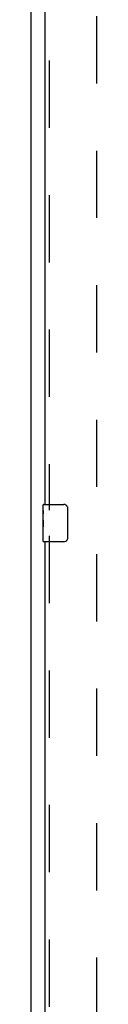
# Model space of a CAD drawing. Header units: inches. Extents: x 0 to 327, y 0 to 212.
# Tile 4 of 35: x 69.11 to 70.86, y 83 to 109.33. Entities that reach past the tile are written whole.
import ezdxf

# ---------------------------------------------------------------- set-up
doc = ezdxf.new("R2010")
doc.units = ezdxf.units.IN
doc.header["$LTSCALE"] = 17.980769
doc.header["$MEASUREMENT"] = 0
doc.linetypes.add('HIDDEN', pattern=[0.2, 0.1, -0.1])
doc.layers.get('0').update_dxf_attribs({"linetype": 'CONTINUOUS'})
doc.layers.add('DEFAULT_2', color=8, linetype='HIDDEN')
doc.layers.add('LEFTHAND_DOOR_ASSEMBLY', color=7, linetype='CONTINUOUS')

msp = doc.modelspace()

# ---------------------------------------------------------------- linework, layer by layer
at = {"color": 3, "linetype": 'Continuous'}
msp.add_line((69.113, 60.725), (69.113, 150.517), dxfattribs=at)
at = {"layer": 'DEFAULT_2', "color": 8, "linetype": 'HIDDEN'}
msp.add_line((70.863, 68.069), (70.863, 147.173), dxfattribs=at)
at = {"layer": 'LEFTHAND_DOOR_ASSEMBLY', "color": 8, "linetype": 'HIDDEN'}
for p, q in [((69.592, 119.026), (69.592, 96.216)), ((69.592, 95.526), (69.592, 72.716))]:
    msp.add_line(p, q, dxfattribs=at)
at = {"layer": 'LEFTHAND_DOOR_ASSEMBLY', "color": 3, "linetype": 'Continuous'}
for p, q in [((69.488, 96.371), (69.488, 118.871)), ((69.488, 72.871), (69.488, 95.371))]:
    msp.add_line(p, q, dxfattribs=at)
at = {"layer": 'LEFTHAND_DOOR_ASSEMBLY', "color": 7, "linetype": 'Continuous'}
for p, q in [((69.443, 96.371), (69.983, 96.371)), ((69.428, 96.211), (69.428, 96.356)), ((69.428, 95.953), (69.428, 96.21)), ((69.434, 96.154), (69.428, 96.154)), ((69.435, 95.986), (69.435, 96.123)), ((70.083, 96.271), (70.083, 95.471)), ((69.428, 95.986), (69.435, 95.986)), ((69.428, 95.386), (69.428, 95.95)), ((69.43, 95.924), (69.428, 95.924)), ((69.428, 95.792), (69.434, 95.792)), ((69.428, 95.756), (69.435, 95.756)), ((69.428, 95.693), (69.435, 95.693)), ((69.435, 95.525), (69.435, 95.756)), ((69.428, 95.525), (69.435, 95.525)), ((69.983, 95.371), (69.443, 95.371))]:
    msp.add_line(p, q, dxfattribs=at)
for points in [[(69.428, 96.211), (69.428, 96.207), (69.429, 96.202), (69.429, 96.197), (69.431, 96.184)], [(69.431, 96.184), (69.432, 96.176), (69.433, 96.168), (69.434, 96.159)], [(69.434, 96.159), (69.434, 96.15), (69.435, 96.141), (69.435, 96.132), (69.435, 96.123)], [(70.076, 96.307), (70.078, 96.302), (70.08, 96.296), (70.081, 96.29), (70.082, 96.284), (70.083, 96.278), (70.083, 96.271)], [(69.428, 95.953), (69.428, 95.945), (69.429, 95.936), (69.43, 95.926)], [(69.43, 95.926), (69.432, 95.892), (69.433, 95.88), (69.434, 95.867), (69.435, 95.855), (69.435, 95.842), (69.435, 95.829), (69.435, 95.816), (69.435, 95.804), (69.434, 95.791), (69.433, 95.779), (69.432, 95.767)], [(70.083, 95.471), (70.083, 95.465), (70.082, 95.459), (70.081, 95.453), (70.08, 95.447), (70.078, 95.441), (70.076, 95.435)]]:
    msp.add_lwpolyline(points, dxfattribs=at)
for centre, radius, start, end in [((69.443, 96.356), 0.015, 90, 180), ((69.983, 96.271), 0.1, 21.1999, 90), ((69.443, 95.386), 0.015, 180, 270), ((69.983, 95.471), 0.1, 270, 338.7946)]:
    msp.add_arc(centre, radius, start, end, dxfattribs=at)
msp.add_ellipse((69.691, 95.787), major_axis=(0.263, 0), ratio=0.432808, start_param=-3.141593, end_param=-2.961605, dxfattribs=at)

doc.saveas('drawing.dxf')
